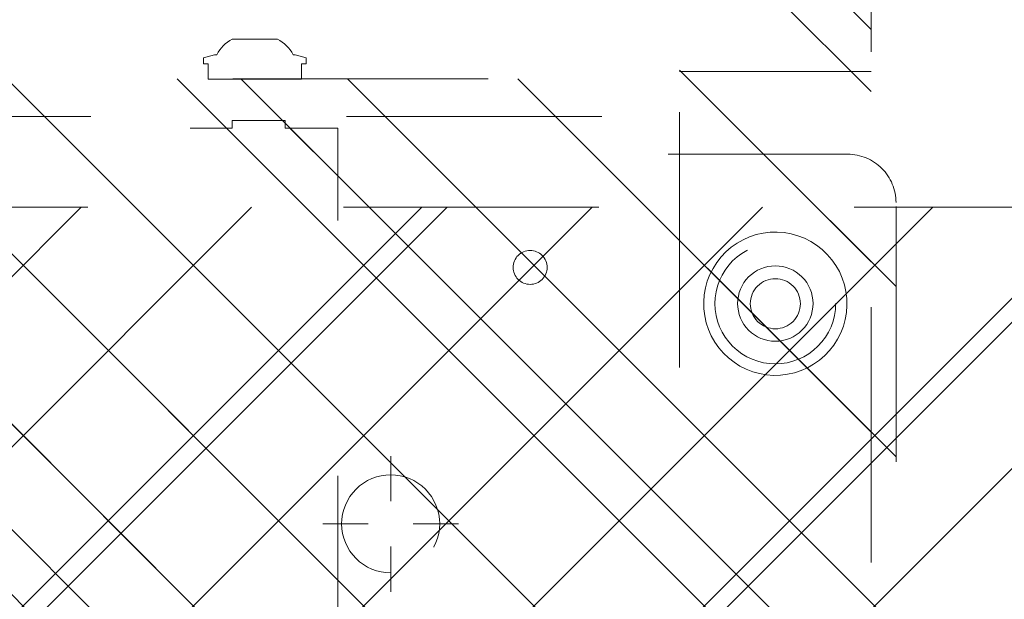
# Model space of a CAD drawing. Header units: inches. Extents: x -490 to -273, y -225 to 16.
# Tile 27 of 67: x -360.45 to -355.31, y -47.98 to -44.95. Entities that reach past the tile are written whole.
import ezdxf

# ---------------------------------------------------------------- set-up
doc = ezdxf.new("R2010")
doc.units = ezdxf.units.IN
doc.header["$LTSCALE"] = 32
doc.header["$MEASUREMENT"] = 0
doc.header["$PDMODE"] = 1
doc.header["$PDSIZE"] = -2
doc.linetypes.add('Dash Style-1', pattern=[0.083328, 0.041656, -0.041672])
for name, color, linetype, lineweight in [('DashLine', 7, 'Dash Style-1', 13), ('DashLineFill', 7, 'Dash Style-1', 13), ('Drawing', 7, 'Continuous', 18), ('Metal-DeskStructure', 7, 'Continuous', 13), ('None', 7, 'Continuous', 18), ('SolidLine', 7, 'Continuous', 15)]:
    doc.layers.add(name, color=color, linetype=linetype, lineweight=lineweight)
pattern_1 = [(45, (0, 0), (-1.61301565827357, 1.935715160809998), []), (45, (-1.0608, 1.0608), (-0.4723460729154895, 0.4167612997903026), [])]

# ---------------------------------------------------------------- blocks, each defined once
blk = doc.blocks.new('Group-19')
at = {"layer": 'SolidLine'}
blk.add_open_spline([(-1.102362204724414, -2.559055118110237), (-19.09448818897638, -2.559055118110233), (-37.08661417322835, -2.559055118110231), (-37.08655118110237, -16.27955511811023), (-37.08648818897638, -30.00005511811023), (-37.08654168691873, -33.95503042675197), (-36.65348818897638, -37.88605511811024), (-34.77948818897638, -54.89405511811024), (-32.90548818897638, -71.90205511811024), (-32.43638942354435, -74.36921561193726), (-29.93148818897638, -74.56705511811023), (-19.09448818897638, -74.56705511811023), (-8.257488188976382, -74.56705511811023), (-5.752586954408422, -74.36921561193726), (-5.283488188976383, -71.90205511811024), (-3.409488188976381, -54.89405511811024), (-1.53548818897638, -37.88605511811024), (-1.102434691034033, -33.95503042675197), (-1.10248818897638, -30.00005511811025), (-1.102425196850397, -16.27955511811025), (-1.102362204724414, -2.559055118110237)], degree=2, knots=[0, 0, 0, 0.1739697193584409, 0.1739697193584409, 0.3066361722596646, 0.3066361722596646, 0.3448776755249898, 0.3448776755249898, 0.5103340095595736, 0.5103340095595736, 0.5346179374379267, 0.5346179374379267, 0.6393517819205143, 0.6393517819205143, 0.6636357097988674, 0.6636357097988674, 0.8290920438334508, 0.8290920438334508, 0.8673335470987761, 0.8673335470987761, 1, 1, 1], dxfattribs=at)
blk = doc.blocks.new('Group-31')
at = {"layer": 'DashLineFill', "linetype": 'Continuous', "lineweight": 13}
h = blk.add_hatch(dxfattribs=at)
h.set_pattern_fill('Steel', color=253, style=0, pattern_type=2)
h.set_pattern_definition(pattern_1)
h.paths.add_polyline_path([(-2.066929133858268, 1.397637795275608), (2.066929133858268, 1.397637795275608), (2.066929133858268, 0.1377952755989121), (2.106299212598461, 0.1377952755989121), (2.106299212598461, -0.1377952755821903), (2.066929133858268, -0.1377952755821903), (2.066929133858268, -5.275590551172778), (2.106299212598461, -5.275590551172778), (2.106299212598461, -5.55118110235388), (2.066929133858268, -5.55118110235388), (2.066929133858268, -5.82677165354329), (-2.066929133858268, -5.82677165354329), (-2.066929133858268, -5.55118110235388), (-2.106299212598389, -5.55118110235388), (-2.106299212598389, -5.275590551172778), (-2.066929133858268, -5.275590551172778), (-2.066929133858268, -0.1377952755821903), (-2.106299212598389, -0.1377952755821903), (-2.106299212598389, 0.1377952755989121), (-2.066929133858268, 0.1377952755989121)])
at = {"layer": 'DashLineFill', "flags": 128}
blk.add_lwpolyline([(-2.066929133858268, 1.397637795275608), (2.066929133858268, 1.397637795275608), (2.066929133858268, 0.1377952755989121), (2.106299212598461, 0.1377952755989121), (2.106299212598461, -0.1377952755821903), (2.066929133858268, -0.1377952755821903), (2.066929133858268, -5.275590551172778), (2.106299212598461, -5.275590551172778), (2.106299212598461, -5.55118110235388), (2.066929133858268, -5.55118110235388), (2.066929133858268, -5.82677165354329), (-2.066929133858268, -5.82677165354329), (-2.066929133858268, -5.55118110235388), (-2.106299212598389, -5.55118110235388), (-2.106299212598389, -5.275590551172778), (-2.066929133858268, -5.275590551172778), (-2.066929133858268, -0.1377952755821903), (-2.106299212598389, -0.1377952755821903), (-2.106299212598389, 0.1377952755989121), (-2.066929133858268, 0.1377952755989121)], close=True, dxfattribs=at)
blk = doc.blocks.new('TL14_upper_leg (2D)')
at = {"layer": 'SolidLine', "flags": 128}
blk.add_lwpolyline([(2.322834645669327, -5.150007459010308), (2.401574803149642, -5.150007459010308), (2.401574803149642, -5.125984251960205), (2.434055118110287, -5.125984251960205), (2.4493110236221, -5.182920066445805), (2.4493110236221, -5.194495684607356, -0.1579749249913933), (2.531479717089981, -5.27563011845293), (2.531479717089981, -5.511771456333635, -0.1560270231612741), (2.4493110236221, -5.592846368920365), (2.4493110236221, -5.60448150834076), (2.434055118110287, -5.66141732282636), (2.401574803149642, -5.66141732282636), (2.401574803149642, -5.637394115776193), (2.322834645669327, -5.637394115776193)], format="xyb", close=True, dxfattribs=at)
at = {"layer": 'DashLine', "color": 7}
blk.add_blockref('Group-31', (0, 0), dxfattribs=at)
blk = doc.blocks.new('Group-38')
at = {"layer": 'DashLine'}
for p, q in [((0.0001991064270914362, -5.984251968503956), (0.0001991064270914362, -5.74803149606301)), ((-0.117911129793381, -6.102362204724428), (-0.3541316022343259, -6.102362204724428)), ((0.1183093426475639, -6.102362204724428), (0.3545298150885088, -6.102362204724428)), ((0.0001991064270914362, -6.2204724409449), (0.0001991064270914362, -6.456692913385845))]:
    blk.add_line(p, q, dxfattribs=at)
at = {"layer": 'DashLine', "flags": 128}
blk.add_lwpolyline([(-0.2557064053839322, -6.10236220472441), (-0.254474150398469, -6.077279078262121), (-0.2507892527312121, -6.052437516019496), (-0.2446871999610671, -6.02807675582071), (-0.2362267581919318, -6.004431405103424), (-0.2254894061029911, -5.981729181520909), (-0.2125785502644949, -5.960188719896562), (-0.1976185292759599, -5.940017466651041), (-0.180753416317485, -5.921409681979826), (-0.1621456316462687, -5.904544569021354), (-0.1419743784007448, -5.889584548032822), (-0.1204339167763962, -5.876673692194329), (-0.09773169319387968, -5.865936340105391), (-0.07408634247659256, -5.857475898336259), (-0.04972558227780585, -5.851373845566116), (-0.02488402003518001, -5.847688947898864), (0.0001991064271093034, -5.846456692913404), (0.02528223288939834, -5.847688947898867), (0.05012379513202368, -5.851373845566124), (0.07448455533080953, -5.857475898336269), (0.09812990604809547, -5.865936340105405), (0.1208321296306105, -5.876673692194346), (0.1423725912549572, -5.889584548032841), (0.1625438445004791, -5.904544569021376), (0.181151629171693, -5.921409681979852), (0.1980167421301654, -5.940017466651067), (0.2129767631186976, -5.960188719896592), (0.2258876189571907, -5.98172918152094), (0.2366249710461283, -6.004431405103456), (0.2450854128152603, -6.028076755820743), (0.2511874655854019, -6.052437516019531), (0.2548723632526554, -6.077279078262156), (0.2561046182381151, -6.102362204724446), (0.2548723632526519, -6.127445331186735), (0.251187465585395, -6.152286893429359), (0.24508541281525, -6.176647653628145), (0.2366249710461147, -6.200293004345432), (0.2258876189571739, -6.222995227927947), (0.2129767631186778, -6.244535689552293), (0.1980167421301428, -6.264706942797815), (0.1811516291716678, -6.283314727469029), (0.1625438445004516, -6.300179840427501), (0.1423725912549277, -6.315139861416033), (0.1208321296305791, -6.328050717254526), (0.09812990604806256, -6.338788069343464), (0.07448455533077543, -6.347248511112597), (0.05012379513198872, -6.353350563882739), (0.02528223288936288, -6.357035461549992), (0.0001991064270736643, -6.358267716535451), (-0.02488402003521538, -6.357035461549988), (-0.04972558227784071, -6.353350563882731), (-0.07408634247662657, -6.347248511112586), (-0.09773169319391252, -6.338788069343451), (-0.1204339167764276, -6.328050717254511), (-0.1419743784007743, -6.315139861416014), (-0.1621456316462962, -6.300179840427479), (-0.1807534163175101, -6.283314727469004), (-0.1976185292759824, -6.264706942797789), (-0.2125785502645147, -6.244535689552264), (-0.2254894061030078, -6.222995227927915), (-0.2362267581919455, -6.200293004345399), (-0.2446871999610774, -6.176647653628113), (-0.250789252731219, -6.152286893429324), (-0.2544741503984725, -6.127445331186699)], close=True, dxfattribs=at)
blk = doc.blocks.new('1BRPT9-Bracket (2D)')
at = {"layer": 'DashLineFill', "linetype": 'Continuous', "lineweight": 13}
h = blk.add_hatch(dxfattribs=at)
h.set_pattern_fill('Steel', color=253, style=0, pattern_type=2)
h.set_pattern_definition(pattern_1)
edge = h.paths.add_edge_path()
edge.add_arc((1.677931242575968, -8.488188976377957), 0.2519685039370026, 269.999999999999, 360.0000000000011)
edge.add_line((1.929899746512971, -8.488188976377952), (1.929899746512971, -7.480314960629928))
edge.add_line((1.929899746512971, -7.480314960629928), (2.323600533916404, -7.480314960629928))
edge.add_line((2.323600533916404, -7.480314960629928), (2.323600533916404, 7.461135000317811))
edge.add_line((2.323600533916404, 7.461135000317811), (1.929899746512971, 7.480314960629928))
edge.add_line((1.929899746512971, 7.480314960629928), (1.929899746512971, 8.488188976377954))
edge.add_arc((1.677931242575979, 8.488188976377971), 0.2519685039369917, 359.999999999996, 450.0000000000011)
edge.add_line((1.677931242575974, 8.740157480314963), (-2.32206875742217, 8.740157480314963))
edge.add_line((-2.32206875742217, 8.740157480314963), (-2.32206875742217, -8.74015748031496))
edge.add_line((-2.32206875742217, -8.74015748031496), (1.677931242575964, -8.74015748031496))
h = blk.add_hatch(dxfattribs=at)
h.set_pattern_fill('Steel', color=253, style=0, pattern_type=2)
h.set_pattern_definition(pattern_1)
h.paths.add_polyline_path([(1.339348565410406, -6.918786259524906), (1.330665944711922, -6.918359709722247), (1.322066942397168, -6.917084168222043), (1.313634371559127, -6.914971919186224), (1.305449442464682, -6.912043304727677), (1.29759098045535, -6.908326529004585), (1.290134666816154, -6.903857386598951), (1.283152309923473, -6.898678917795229), (1.27671115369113, -6.892840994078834), (1.270873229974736, -6.886399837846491), (1.265694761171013, -6.87941748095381), (1.261225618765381, -6.871961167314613), (1.257508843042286, -6.864102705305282), (1.25458022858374, -6.855917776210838), (1.252467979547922, -6.847485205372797), (1.251192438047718, -6.838886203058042), (1.250765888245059, -6.830203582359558), (1.251192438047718, -6.821520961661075), (1.252467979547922, -6.81292195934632), (1.25458022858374, -6.804489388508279), (1.257508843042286, -6.796304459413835), (1.261225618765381, -6.788445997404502), (1.265694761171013, -6.780989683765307), (1.270873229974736, -6.774007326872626), (1.27671115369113, -6.767566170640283), (1.283152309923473, -6.761728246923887), (1.290134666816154, -6.756549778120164), (1.29759098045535, -6.752080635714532), (1.305449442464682, -6.748363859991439), (1.313634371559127, -6.745435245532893), (1.322066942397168, -6.743322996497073), (1.330665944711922, -6.74204745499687), (1.339348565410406, -6.74162090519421), (1.34803118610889, -6.74204745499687), (1.356630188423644, -6.743322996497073), (1.365062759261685, -6.745435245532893), (1.37324768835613, -6.748363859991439), (1.381106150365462, -6.752080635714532), (1.388562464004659, -6.756549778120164), (1.395544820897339, -6.761728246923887), (1.401985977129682, -6.767566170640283), (1.407823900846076, -6.774007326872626), (1.413002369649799, -6.780989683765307), (1.417471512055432, -6.788445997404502), (1.421188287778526, -6.796304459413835), (1.424116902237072, -6.804489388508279), (1.426229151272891, -6.81292195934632), (1.427504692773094, -6.821520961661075), (1.427931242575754, -6.830203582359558), (1.427504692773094, -6.838886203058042), (1.426229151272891, -6.847485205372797), (1.424116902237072, -6.855917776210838), (1.421188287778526, -6.864102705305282), (1.417471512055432, -6.871961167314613), (1.413002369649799, -6.87941748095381), (1.407823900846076, -6.886399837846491), (1.401985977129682, -6.892840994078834), (1.395544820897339, -6.898678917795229), (1.388562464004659, -6.903857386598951), (1.381106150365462, -6.908326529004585), (1.37324768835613, -6.912043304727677), (1.365062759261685, -6.914971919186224), (1.356630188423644, -6.917084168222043), (1.34803118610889, -6.918359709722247)])
h = blk.add_hatch(dxfattribs=at)
h.set_pattern_fill('Steel', color=253, style=0, pattern_type=2)
h.set_pattern_definition(pattern_1)
h.paths.add_polyline_path([(1.150372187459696, -8.425196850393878), (1.119500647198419, -8.423680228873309), (1.088926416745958, -8.419144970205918), (1.058943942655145, -8.411634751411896), (1.029841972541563, -8.401221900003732), (1.00190077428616, -8.388006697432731), (0.9753894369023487, -8.372116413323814), (0.9505632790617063, -8.353704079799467), (0.9276613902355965, -8.33294701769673), (0.9069043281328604, -8.31004512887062), (0.8884919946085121, -8.285218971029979), (0.8726017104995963, -8.258707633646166), (0.8593865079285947, -8.230766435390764), (0.8489736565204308, -8.201664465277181), (0.8414634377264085, -8.17168199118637), (0.8369281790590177, -8.141107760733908), (0.8354115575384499, -8.11023622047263), (0.8369281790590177, -8.079364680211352), (0.8414634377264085, -8.048790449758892), (0.8489736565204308, -8.018807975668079), (0.8593865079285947, -7.989706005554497), (0.8726017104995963, -7.961764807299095), (0.8884919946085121, -7.935253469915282), (0.9069043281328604, -7.91042731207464), (0.9276613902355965, -7.887525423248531), (0.9505632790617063, -7.866768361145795), (0.9753894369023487, -7.848356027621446), (1.00190077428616, -7.832465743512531), (1.029841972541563, -7.819250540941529), (1.058943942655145, -7.808837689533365), (1.088926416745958, -7.801327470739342), (1.119500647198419, -7.796792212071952), (1.150372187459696, -7.795275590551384), (1.181243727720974, -7.796792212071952), (1.211817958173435, -7.801327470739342), (1.241800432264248, -7.808837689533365), (1.27090240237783, -7.819250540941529), (1.298843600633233, -7.832465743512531), (1.325354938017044, -7.848356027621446), (1.350181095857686, -7.866768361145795), (1.373082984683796, -7.887525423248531), (1.393840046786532, -7.91042731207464), (1.41225238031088, -7.935253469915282), (1.428142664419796, -7.961764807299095), (1.441357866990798, -7.989706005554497), (1.451770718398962, -8.018807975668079), (1.459280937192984, -8.048790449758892), (1.463816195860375, -8.079364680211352), (1.465332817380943, -8.11023622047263), (1.463816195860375, -8.141107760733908), (1.459280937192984, -8.17168199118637), (1.451770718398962, -8.201664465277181), (1.441357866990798, -8.230766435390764), (1.428142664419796, -8.258707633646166), (1.41225238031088, -8.285218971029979), (1.393840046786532, -8.31004512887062), (1.373082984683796, -8.33294701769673), (1.350181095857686, -8.353704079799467), (1.325354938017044, -8.372116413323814), (1.298843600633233, -8.388006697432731), (1.27090240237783, -8.401221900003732), (1.241800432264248, -8.411634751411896), (1.211817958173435, -8.419144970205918), (1.181243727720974, -8.423680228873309)])
h = blk.add_hatch(dxfattribs=at)
h.set_pattern_fill('Steel', color=253, style=0, pattern_type=2)
h.set_pattern_definition(pattern_1)
h.paths.add_polyline_path([(1.150372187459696, -8.307086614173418), (1.131077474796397, -8.306138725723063), (1.111968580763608, -8.303304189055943), (1.093229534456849, -8.29861030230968), (1.07504080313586, -8.292102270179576), (1.057577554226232, -8.2838427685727), (1.04100796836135, -8.273911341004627), (1.025491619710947, -8.262403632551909), (1.011177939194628, -8.2494304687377), (0.9982047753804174, -8.23511678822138), (0.9866970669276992, -8.219600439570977), (0.9767656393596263, -8.203030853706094), (0.9685061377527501, -8.185567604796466), (0.9619981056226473, -8.167378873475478), (0.9573042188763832, -8.148639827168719), (0.9544696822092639, -8.12953093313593), (0.9535217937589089, -8.11023622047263), (0.9544696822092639, -8.090941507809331), (0.9573042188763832, -8.071832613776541), (0.9619981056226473, -8.053093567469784), (0.9685061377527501, -8.034904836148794), (0.9767656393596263, -8.017441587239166), (0.9866970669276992, -8.000872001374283), (0.9982047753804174, -7.985355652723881), (1.011177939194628, -7.971041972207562), (1.025491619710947, -7.958068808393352), (1.04100796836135, -7.946561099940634), (1.057577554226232, -7.936629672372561), (1.07504080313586, -7.928370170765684), (1.093229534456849, -7.921862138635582), (1.111968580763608, -7.917168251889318), (1.131077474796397, -7.914333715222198), (1.150372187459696, -7.913385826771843), (1.169666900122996, -7.914333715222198), (1.188775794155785, -7.917168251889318), (1.207514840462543, -7.921862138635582), (1.225703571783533, -7.928370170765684), (1.243166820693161, -7.936629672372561), (1.259736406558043, -7.946561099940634), (1.275252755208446, -7.958068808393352), (1.289566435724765, -7.971041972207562), (1.302539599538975, -7.985355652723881), (1.314047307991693, -8.000872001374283), (1.323978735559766, -8.017441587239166), (1.332238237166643, -8.034904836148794), (1.338746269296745, -8.053093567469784), (1.34344015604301, -8.071832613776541), (1.346274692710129, -8.090941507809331), (1.347222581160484, -8.11023622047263), (1.346274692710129, -8.12953093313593), (1.34344015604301, -8.148639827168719), (1.338746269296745, -8.167378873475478), (1.332238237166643, -8.185567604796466), (1.323978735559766, -8.203030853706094), (1.314047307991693, -8.219600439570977), (1.302539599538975, -8.23511678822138), (1.289566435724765, -8.2494304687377), (1.275252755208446, -8.262403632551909), (1.259736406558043, -8.273911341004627), (1.243166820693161, -8.2838427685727), (1.225703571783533, -8.292102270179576), (1.207514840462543, -8.29861030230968), (1.188775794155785, -8.303304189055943), (1.169666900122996, -8.306138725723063)])
at = {"layer": 'DashLineFill'}
blk.add_line((2.126750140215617, 7.461135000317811), (2.126750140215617, -7.480314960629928), dxfattribs=at)
at = {"layer": 'DashLineFill', "flags": 128}
blk.add_lwpolyline([(1.677931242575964, -8.74015748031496, 0.4142135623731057), (1.929899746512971, -8.488188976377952), (1.929899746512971, -7.480314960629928), (2.323600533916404, -7.480314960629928), (2.323600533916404, 7.461135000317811), (1.929899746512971, 7.480314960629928), (1.929899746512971, 8.488188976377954, 0.4142135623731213), (1.677931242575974, 8.740157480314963), (-2.32206875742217, 8.740157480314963), (-2.32206875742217, -8.74015748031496)], format="xyb", close=True, dxfattribs=at)
for points in [[(1.339348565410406, -6.918786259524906), (1.330665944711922, -6.918359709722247), (1.322066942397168, -6.917084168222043), (1.313634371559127, -6.914971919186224), (1.305449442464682, -6.912043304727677), (1.29759098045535, -6.908326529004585), (1.290134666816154, -6.903857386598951), (1.283152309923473, -6.898678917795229), (1.27671115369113, -6.892840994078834), (1.270873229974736, -6.886399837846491), (1.265694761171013, -6.87941748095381), (1.261225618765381, -6.871961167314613), (1.257508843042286, -6.864102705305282), (1.25458022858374, -6.855917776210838), (1.252467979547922, -6.847485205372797), (1.251192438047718, -6.838886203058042), (1.250765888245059, -6.830203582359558), (1.251192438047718, -6.821520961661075), (1.252467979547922, -6.81292195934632), (1.25458022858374, -6.804489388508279), (1.257508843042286, -6.796304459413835), (1.261225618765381, -6.788445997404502), (1.265694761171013, -6.780989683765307), (1.270873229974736, -6.774007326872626), (1.27671115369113, -6.767566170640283), (1.283152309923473, -6.761728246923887), (1.290134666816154, -6.756549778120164), (1.29759098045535, -6.752080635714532), (1.305449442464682, -6.748363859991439), (1.313634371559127, -6.745435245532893), (1.322066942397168, -6.743322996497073), (1.330665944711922, -6.74204745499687), (1.339348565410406, -6.74162090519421), (1.34803118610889, -6.74204745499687), (1.356630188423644, -6.743322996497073), (1.365062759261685, -6.745435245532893), (1.37324768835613, -6.748363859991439), (1.381106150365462, -6.752080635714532), (1.388562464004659, -6.756549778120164), (1.395544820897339, -6.761728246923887), (1.401985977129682, -6.767566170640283), (1.407823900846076, -6.774007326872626), (1.413002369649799, -6.780989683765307), (1.417471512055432, -6.788445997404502), (1.421188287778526, -6.796304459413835), (1.424116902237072, -6.804489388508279), (1.426229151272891, -6.81292195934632), (1.427504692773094, -6.821520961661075), (1.427931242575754, -6.830203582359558), (1.427504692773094, -6.838886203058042), (1.426229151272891, -6.847485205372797), (1.424116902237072, -6.855917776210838), (1.421188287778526, -6.864102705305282), (1.417471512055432, -6.871961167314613), (1.413002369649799, -6.87941748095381), (1.407823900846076, -6.886399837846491), (1.401985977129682, -6.892840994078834), (1.395544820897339, -6.898678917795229), (1.388562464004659, -6.903857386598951), (1.381106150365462, -6.908326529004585), (1.37324768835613, -6.912043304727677), (1.365062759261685, -6.914971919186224), (1.356630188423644, -6.917084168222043), (1.34803118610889, -6.918359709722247)], [(1.150372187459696, -8.425196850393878), (1.119500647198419, -8.423680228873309), (1.088926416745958, -8.419144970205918), (1.058943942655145, -8.411634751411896), (1.029841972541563, -8.401221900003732), (1.00190077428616, -8.388006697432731), (0.9753894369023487, -8.372116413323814), (0.9505632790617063, -8.353704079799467), (0.9276613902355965, -8.33294701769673), (0.9069043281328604, -8.31004512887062), (0.8884919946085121, -8.285218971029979), (0.8726017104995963, -8.258707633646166), (0.8593865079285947, -8.230766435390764), (0.8489736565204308, -8.201664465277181), (0.8414634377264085, -8.17168199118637), (0.8369281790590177, -8.141107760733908), (0.8354115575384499, -8.11023622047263), (0.8369281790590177, -8.079364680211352), (0.8414634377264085, -8.048790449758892), (0.8489736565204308, -8.018807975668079), (0.8593865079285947, -7.989706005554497), (0.8726017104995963, -7.961764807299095), (0.8884919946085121, -7.935253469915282), (0.9069043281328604, -7.91042731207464), (0.9276613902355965, -7.887525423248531), (0.9505632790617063, -7.866768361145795), (0.9753894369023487, -7.848356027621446), (1.00190077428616, -7.832465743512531), (1.029841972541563, -7.819250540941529), (1.058943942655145, -7.808837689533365), (1.088926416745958, -7.801327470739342), (1.119500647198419, -7.796792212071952), (1.150372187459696, -7.795275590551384), (1.181243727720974, -7.796792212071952), (1.211817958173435, -7.801327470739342), (1.241800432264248, -7.808837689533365), (1.27090240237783, -7.819250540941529), (1.298843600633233, -7.832465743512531), (1.325354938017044, -7.848356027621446), (1.350181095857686, -7.866768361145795), (1.373082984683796, -7.887525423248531), (1.393840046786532, -7.91042731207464), (1.41225238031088, -7.935253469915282), (1.428142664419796, -7.961764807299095), (1.441357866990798, -7.989706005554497), (1.451770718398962, -8.018807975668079), (1.459280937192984, -8.048790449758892), (1.463816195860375, -8.079364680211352), (1.465332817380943, -8.11023622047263), (1.463816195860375, -8.141107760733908), (1.459280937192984, -8.17168199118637), (1.451770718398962, -8.201664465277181), (1.441357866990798, -8.230766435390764), (1.428142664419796, -8.258707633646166), (1.41225238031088, -8.285218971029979), (1.393840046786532, -8.31004512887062), (1.373082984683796, -8.33294701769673), (1.350181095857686, -8.353704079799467), (1.325354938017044, -8.372116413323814), (1.298843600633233, -8.388006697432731), (1.27090240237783, -8.401221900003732), (1.241800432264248, -8.411634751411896), (1.211817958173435, -8.419144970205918), (1.181243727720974, -8.423680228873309)], [(1.150372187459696, -8.307086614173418), (1.131077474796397, -8.306138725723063), (1.111968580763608, -8.303304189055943), (1.093229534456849, -8.29861030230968), (1.07504080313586, -8.292102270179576), (1.057577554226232, -8.2838427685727), (1.04100796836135, -8.273911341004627), (1.025491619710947, -8.262403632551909), (1.011177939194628, -8.2494304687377), (0.9982047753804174, -8.23511678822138), (0.9866970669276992, -8.219600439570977), (0.9767656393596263, -8.203030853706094), (0.9685061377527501, -8.185567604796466), (0.9619981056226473, -8.167378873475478), (0.9573042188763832, -8.148639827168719), (0.9544696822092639, -8.12953093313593), (0.9535217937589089, -8.11023622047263), (0.9544696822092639, -8.090941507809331), (0.9573042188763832, -8.071832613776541), (0.9619981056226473, -8.053093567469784), (0.9685061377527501, -8.034904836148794), (0.9767656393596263, -8.017441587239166), (0.9866970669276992, -8.000872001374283), (0.9982047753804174, -7.985355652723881), (1.011177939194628, -7.971041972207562), (1.025491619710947, -7.958068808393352), (1.04100796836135, -7.946561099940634), (1.057577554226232, -7.936629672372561), (1.07504080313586, -7.928370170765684), (1.093229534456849, -7.921862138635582), (1.111968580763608, -7.917168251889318), (1.131077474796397, -7.914333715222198), (1.150372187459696, -7.913385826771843), (1.169666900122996, -7.914333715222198), (1.188775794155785, -7.917168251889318), (1.207514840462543, -7.921862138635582), (1.225703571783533, -7.928370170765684), (1.243166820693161, -7.936629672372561), (1.259736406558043, -7.946561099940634), (1.275252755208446, -7.958068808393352), (1.289566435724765, -7.971041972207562), (1.302539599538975, -7.985355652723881), (1.314047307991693, -8.000872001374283), (1.323978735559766, -8.017441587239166), (1.332238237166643, -8.034904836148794), (1.338746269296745, -8.053093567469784), (1.34344015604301, -8.071832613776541), (1.346274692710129, -8.090941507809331), (1.347222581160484, -8.11023622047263), (1.346274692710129, -8.12953093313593), (1.34344015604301, -8.148639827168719), (1.338746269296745, -8.167378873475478), (1.332238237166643, -8.185567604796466), (1.323978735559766, -8.203030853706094), (1.314047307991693, -8.219600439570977), (1.302539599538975, -8.23511678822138), (1.289566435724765, -8.2494304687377), (1.275252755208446, -8.262403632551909), (1.259736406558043, -8.273911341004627), (1.243166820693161, -8.2838427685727), (1.225703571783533, -8.292102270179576), (1.207514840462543, -8.29861030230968), (1.188775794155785, -8.303304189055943), (1.169666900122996, -8.306138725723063)]]:
    blk.add_lwpolyline(points, close=True, dxfattribs=at)
at = {"layer": 'DashLineFill', "linetype": 'Continuous', "lineweight": 5}
blk.add_point((0.0001991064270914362, -6.102362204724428), dxfattribs=at)
at = {"layer": 'Metal-DeskStructure', "color": 7}
blk.add_blockref('Group-38', (0, 0), dxfattribs=at)
blk = doc.blocks.new('1BRPT6-LeftBeam (2D)')
at = {"layer": 'DashLineFill', "linetype": 'Continuous', "lineweight": 13}
h = blk.add_hatch(dxfattribs=at)
h.set_pattern_fill('Steel', color=253, style=0, pattern_type=2)
h.set_pattern_definition(pattern_1)
h.paths.add_polyline_path([(-1.850393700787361, 0.5000000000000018), (20.47244094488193, 0.5000000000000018), (20.47244094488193, -0.4999999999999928), (-1.850393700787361, -0.4999999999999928)])
at = {"layer": 'DashLineFill'}
blk.add_line((2.362204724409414, -0.4999999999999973), (2.362204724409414, 0.4999999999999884), dxfattribs=at)
at = {"layer": 'DashLineFill', "flags": 128}
blk.add_lwpolyline([(-1.850393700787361, 0.5000000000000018), (20.47244094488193, 0.5000000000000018), (20.47244094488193, -0.4999999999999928), (-1.850393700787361, -0.4999999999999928)], close=True, dxfattribs=at)
at = {"layer": 'SolidLine', "flags": 128}
for points in [[(1.122407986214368, 0.3730440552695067), (1.159103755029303, 0.373913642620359), (1.195708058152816, 0.3711822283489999), (1.231868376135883, 0.3648761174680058), (1.267236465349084, 0.3550560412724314), (1.301471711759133, 0.3418165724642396), (1.334244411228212, 0.3252852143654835), (1.365238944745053, 0.3056211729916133), (1.394156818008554, 0.2830138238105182), (1.420719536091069, 0.2576808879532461), (1.444671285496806, 0.229866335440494), (1.465781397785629, 0.1998380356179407), (1.483846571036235, 0.167885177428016), (1.498692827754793, 0.1343154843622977), (1.510177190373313, 0.09945225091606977), (1.518189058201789, 0.06363122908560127), (1.522651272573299, 0.0271973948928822), (1.523520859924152, -0.009498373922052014), (1.520789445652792, -0.04610267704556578), (1.514483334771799, -0.08226299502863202), (1.504663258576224, -0.1176310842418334), (1.491423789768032, -0.1518663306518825), (1.474892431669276, -0.1846390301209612), (1.455228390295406, -0.2156335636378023), (1.432621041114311, -0.244551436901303), (1.407288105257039, -0.2711141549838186), (1.379473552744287, -0.2950659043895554), (1.349445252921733, -0.3161760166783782), (1.317492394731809, -0.3342411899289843), (1.28392270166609, -0.3490874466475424), (1.249059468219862, -0.360571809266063), (1.213238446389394, -0.3685836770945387), (1.176804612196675, -0.3730458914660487), (1.140108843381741, -0.373915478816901), (1.103504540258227, -0.371184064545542), (1.067344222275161, -0.3648779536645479), (1.031976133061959, -0.3550578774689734), (0.9977408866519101, -0.3418184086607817), (0.9649681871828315, -0.3252870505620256), (0.9339736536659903, -0.3056230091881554), (0.9050557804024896, -0.2830156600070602), (0.878493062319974, -0.2576827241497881), (0.8545413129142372, -0.229868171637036), (0.8334312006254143, -0.1998398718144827), (0.8153660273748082, -0.167887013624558), (0.8005197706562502, -0.1343173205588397), (0.7890354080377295, -0.09945408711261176), (0.781023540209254, -0.06363306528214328), (0.7765613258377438, -0.02719923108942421), (0.7756917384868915, 0.009496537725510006), (0.7784231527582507, 0.04610084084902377), (0.7847292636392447, 0.08226115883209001), (0.7945493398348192, 0.1176292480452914), (0.807788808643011, 0.1518644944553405), (0.8243201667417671, 0.1846371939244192), (0.8439842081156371, 0.2156317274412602), (0.8665915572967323, 0.244549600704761), (0.8919244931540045, 0.2711123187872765), (0.9197390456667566, 0.2950640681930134), (0.9497673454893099, 0.3161741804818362), (0.9817202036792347, 0.3342393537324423), (1.015289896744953, 0.3490856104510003), (1.050153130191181, 0.360569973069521), (1.085974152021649, 0.3685818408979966)], [(1.280452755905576, 4.02907498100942e-14), (1.279822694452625, -0.01282519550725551), (1.27793857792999, -0.02552687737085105), (1.274818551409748, -0.03798272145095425), (1.270492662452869, -0.05007277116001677), (1.265002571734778, -0.06168059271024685), (1.258401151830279, -0.07269439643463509), (1.250751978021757, -0.08300811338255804), (1.242128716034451, -0.09252241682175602), (1.232614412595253, -0.1011456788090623), (1.22230069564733, -0.1087948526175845), (1.211286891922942, -0.1153962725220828), (1.199679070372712, -0.1208863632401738), (1.187589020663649, -0.1252122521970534), (1.175133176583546, -0.1283322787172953), (1.162431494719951, -0.1302163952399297), (1.149606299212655, -0.1308464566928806), (1.136781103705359, -0.1302163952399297), (1.124079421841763, -0.1283322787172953), (1.11162357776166, -0.1252122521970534), (1.099533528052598, -0.1208863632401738), (1.087925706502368, -0.1153962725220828), (1.076911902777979, -0.1087948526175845), (1.066598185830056, -0.1011456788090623), (1.057083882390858, -0.09252241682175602), (1.048460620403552, -0.08300811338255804), (1.04081144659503, -0.07269439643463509), (1.034210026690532, -0.06168059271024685), (1.028719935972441, -0.05007277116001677), (1.024394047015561, -0.03798272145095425), (1.021274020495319, -0.02552687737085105), (1.019389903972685, -0.01282519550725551), (1.018759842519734, 4.02907498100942e-14), (1.019389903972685, 0.01282519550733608), (1.021274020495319, 0.02552687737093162), (1.024394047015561, 0.03798272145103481), (1.028719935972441, 0.05007277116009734), (1.034210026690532, 0.06168059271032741), (1.04081144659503, 0.07269439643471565), (1.048460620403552, 0.0830081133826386), (1.057083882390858, 0.09252241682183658), (1.066598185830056, 0.1011456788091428), (1.076911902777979, 0.108794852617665), (1.087925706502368, 0.1153962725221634), (1.099533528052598, 0.1208863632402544), (1.11162357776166, 0.1252122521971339), (1.124079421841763, 0.1283322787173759), (1.136781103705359, 0.1302163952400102), (1.149606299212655, 0.1308464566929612), (1.162431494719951, 0.1302163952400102), (1.175133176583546, 0.1283322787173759), (1.187589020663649, 0.1252122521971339), (1.199679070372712, 0.1208863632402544), (1.211286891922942, 0.1153962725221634), (1.22230069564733, 0.108794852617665), (1.232614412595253, 0.1011456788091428), (1.242128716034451, 0.09252241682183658), (1.250751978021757, 0.0830081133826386), (1.258401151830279, 0.07269439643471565), (1.265002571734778, 0.06168059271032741), (1.270492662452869, 0.05007277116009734), (1.274818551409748, 0.03798272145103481), (1.27793857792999, 0.02552687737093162), (1.279822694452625, 0.01282519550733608)]]:
    blk.add_lwpolyline(points, close=True, dxfattribs=at)
blk = doc.blocks.new('1BRPT0-T_Foot (2D)')
at = {"layer": 'DashLineFill', "linetype": 'Continuous', "lineweight": 13}
h = blk.add_hatch(dxfattribs=at)
h.set_pattern_fill('Steel', color=253, style=0, pattern_type=2)
h.set_pattern_definition(pattern_1)
edge = h.paths.add_edge_path()
edge.add_arc((-11.50787401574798, -1.153543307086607), 0.5, 180, 270)
edge.add_line((-11.50787401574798, -1.653543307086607), (11.50787401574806, -1.653543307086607))
edge.add_arc((11.50787401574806, -1.153543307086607), 0.5000000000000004, 270.0000000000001, 359.9999999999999)
edge.add_line((12.00787401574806, -1.153543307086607), (12.00787401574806, 1.153543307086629))
edge.add_arc((11.50787401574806, 1.153543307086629), 0.5, 0, 90)
edge.add_line((11.50787401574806, 1.653543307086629), (-11.50787401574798, 1.653543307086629))
edge.add_arc((-11.50787401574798, 1.153543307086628), 0.5000000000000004, 90.00000000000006, 179.9999999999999)
edge.add_line((-12.00787401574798, 1.153543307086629), (-12.00787401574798, -1.153543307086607))
at = {"layer": 'DashLineFill', "flags": 128}
blk.add_lwpolyline([(-12.00787401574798, -1.153543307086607, 0.414213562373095), (-11.50787401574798, -1.653543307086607), (11.50787401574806, -1.653543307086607, 0.4142135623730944), (12.00787401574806, -1.153543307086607), (12.00787401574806, 1.153543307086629, 0.414213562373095), (11.50787401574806, 1.653543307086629), (-11.50787401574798, 1.653543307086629, 0.4142135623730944), (-12.00787401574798, 1.153543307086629)], format="xyb", close=True, dxfattribs=at)
blk = doc.blocks.new('Group-56')
at = {"layer": 'None', "color": 7, "rotation": 90}
for name, p in [('1BRPT6-LeftBeam (2D)', (-10.99606299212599, -62.55906062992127)), ('TL14_upper_leg (2D)', (-19.10629921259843, -62.55906062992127)), ('1BRPT9-Bracket (2D)', (-19.10629921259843, -62.55906062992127))]:
    blk.add_blockref(name, p, dxfattribs=at)
at = {"layer": 'None', "color": 7}
blk.add_blockref('1BRPT0-T_Foot (2D)', (-19.10629921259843, -62.55906062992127), dxfattribs=at)
blk = doc.blocks.new('Group-67')
at = {"layer": 'None'}
for name in ['Group-19', 'Group-56']:
    blk.add_blockref(name, (0, 0), dxfattribs=at)
blk = doc.blocks.new('SL L Desk (2D)')
at = {"layer": 'None'}
blk.add_blockref('Group-67', (0, 0), dxfattribs=at)
at = {"layer": 'Drawing', "color": 0, "flags": 1}
for tag in ['Tag', 'Catalog', 'Option1', 'Option2', 'Option3', 'Option4', 'Option5', 'Option6', 'Option7', 'Option8', 'Option9', 'Option10', 'Option11', 'Option12', 'Custom', 'FinishGroup', 'Discount', 'Item2', 'Item3', 'Item6', 'Item9', 'Item10', 'Item12', 'Item13', 'Item16', 'Item19', 'Item20', 'Item21', 'Item22', 'Item23', 'Item24', 'Item25', 'Item8', 'Item18', 'Item1', 'Item4', 'Item5', 'Item7', 'Item11', 'Item14', 'Item15', 'Item17']:
    blk.add_attdef(tag, (-68.92256569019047, -44.61320366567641), '', height=0.007086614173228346, dxfattribs=at)

msp = doc.modelspace()

# ---------------------------------------------------------------- block references
at = {"layer": 'Drawing'}
msp.add_blockref('SL L Desk (2D)', (-345.5078740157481, 14.9763779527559), dxfattribs=at)

doc.saveas('drawing.dxf')
